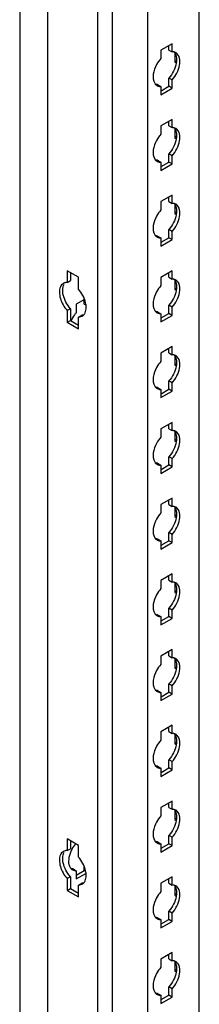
# Model space of a CAD drawing. Header units: millimetres. Extents: x 474 to 1323, y 193 to 2316.
# Tile 12 of 26: x 1017 to 1065, y 997 to 1263. Entities that reach past the tile are written whole.
import ezdxf

# ---------------------------------------------------------------- set-up
doc = ezdxf.new("R2010")
doc.units = ezdxf.units.MM
doc.header["$LTSCALE"] = 163.170487
doc.layers.get('0').update_dxf_attribs({"linetype": 'CONTINUOUS'})

msp = doc.modelspace()

# ---------------------------------------------------------------- linework, layer by layer
at = {"color": 7}
for p, q in [((1016.8, 1792.04), (1016.8, 283.96)), ((1065.23, 286.08), (1065.23, 1792.52)), ((1024.35, 283.96), (1024.35, 1788.37)), ((1051.34, 276.42), (1051.34, 1784.5)), ((1037.88, 271.79), (1037.88, 1780.55)), ((1041.72, 1778.95), (1041.72, 270.87)), ((1057.92, 1256.22), (1054.88, 1254.47)), ((1057.03, 1254.51), (1057.03, 1255.71)), ((1057.92, 1254), (1057.92, 1256.22)), ((1054.88, 1254.47), (1054.88, 1252.24)), ((1057.03, 1254.51), (1057.92, 1254)), ((1058.59, 1253.76), (1058.59, 1251.26)), ((1059.03, 1251.52), (1058.59, 1251.26)), ((1058.59, 1251.26), (1059.03, 1251.01)), ((1053.99, 1245.2), (1054.88, 1244.69)), ((1054.88, 1244.69), (1054.88, 1242.47)), ((1054.96, 1243.53), (1057.03, 1244.73)), ((1057.92, 1246.45), (1057.03, 1246.96)), ((1057.03, 1244.73), (1057.03, 1246.96)), ((1057.92, 1244.22), (1057.03, 1244.73)), ((1057.92, 1244.22), (1057.92, 1246.45)), ((1054.88, 1242.47), (1057.92, 1244.22)), ((1057.92, 1235.81), (1054.88, 1234.06)), ((1054.88, 1234.06), (1054.88, 1231.83)), ((1057.03, 1234.1), (1057.03, 1235.3)), ((1057.03, 1234.1), (1057.92, 1233.59)), ((1057.92, 1233.59), (1057.92, 1235.81)), ((1058.59, 1233.35), (1058.59, 1230.85)), ((1059.03, 1231.1), (1058.59, 1230.85)), ((1058.59, 1230.85), (1059.03, 1230.6)), ((1057.92, 1226.03), (1057.03, 1226.54)), ((1057.03, 1224.32), (1057.03, 1226.54)), ((1057.92, 1223.81), (1057.92, 1226.03)), ((1053.99, 1224.79), (1054.88, 1224.28)), ((1054.88, 1224.28), (1054.88, 1222.05)), ((1054.88, 1222.05), (1057.92, 1223.81)), ((1054.96, 1223.12), (1057.03, 1224.32)), ((1057.92, 1223.81), (1057.03, 1224.32)), ((1057.92, 1215.4), (1054.88, 1213.64)), ((1057.92, 1213.17), (1057.92, 1215.4)), ((1054.88, 1213.64), (1054.88, 1211.42)), ((1057.03, 1213.68), (1057.03, 1214.89)), ((1057.03, 1213.68), (1057.92, 1213.17)), ((1058.59, 1212.93), (1058.59, 1210.44)), ((1059.03, 1210.69), (1058.59, 1210.44)), ((1058.59, 1210.44), (1059.03, 1210.18)), ((1057.92, 1205.62), (1057.03, 1206.13)), ((1057.03, 1203.91), (1057.03, 1206.13)), ((1057.92, 1203.4), (1057.92, 1205.62)), ((1053.99, 1204.38), (1054.88, 1203.87)), ((1054.88, 1203.87), (1054.88, 1201.64)), ((1054.88, 1201.64), (1057.92, 1203.4)), ((1054.96, 1202.71), (1057.03, 1203.91)), ((1057.92, 1203.4), (1057.03, 1203.91)), ((1032.63, 1193.25), (1029.6, 1195)), ((1029.6, 1195), (1029.6, 1191.84)), ((1030.48, 1194.49), (1030.48, 1192.35)), ((1057.92, 1194.99), (1054.88, 1193.23)), ((1057.03, 1193.27), (1057.03, 1194.48)), ((1057.92, 1192.76), (1057.92, 1194.99)), ((1029.6, 1191.84), (1030.48, 1192.35)), ((1032.63, 1190.09), (1032.63, 1193.25)), ((1054.88, 1193.23), (1054.88, 1191.01)), ((1057.03, 1193.27), (1057.92, 1192.76)), ((1058.59, 1192.52), (1058.59, 1190.03)), ((1059.03, 1190.28), (1058.59, 1190.03)), ((1058.59, 1190.03), (1059.03, 1189.77)), ((1034.27, 1187.26), (1032.07, 1185.98)), ((1034.23, 1186.02), (1034.23, 1187.37)), ((1030.48, 1184.8), (1029.6, 1184.29)), ((1029.6, 1184.29), (1029.6, 1181.12)), ((1030.48, 1184.8), (1030.48, 1181.63)), ((1032.07, 1185.98), (1032.07, 1183.76)), ((1034.23, 1186.02), (1034.62, 1185.8)), ((1053.99, 1183.96), (1054.88, 1183.45)), ((1057.92, 1185.21), (1057.03, 1185.72)), ((1057.03, 1183.49), (1057.03, 1185.72)), ((1057.92, 1182.98), (1057.92, 1185.21)), ((1029.6, 1181.12), (1030.48, 1181.63)), ((1029.6, 1181.12), (1032.63, 1179.37)), ((1030.48, 1181.63), (1032.63, 1180.39)), ((1032.63, 1182.53), (1033.52, 1183.04)), ((1032.63, 1182.53), (1033.67, 1182.77)), ((1032.63, 1179.37), (1032.63, 1182.53)), ((1054.88, 1183.45), (1054.88, 1181.23)), ((1054.88, 1181.23), (1057.92, 1182.98)), ((1054.96, 1182.29), (1057.03, 1183.49)), ((1057.92, 1182.98), (1057.03, 1183.49)), ((1057.92, 1174.57), (1054.88, 1172.82)), ((1057.03, 1172.86), (1057.03, 1174.06)), ((1057.92, 1172.35), (1057.92, 1174.57)), ((1054.88, 1172.82), (1054.88, 1170.59)), ((1057.03, 1172.86), (1057.92, 1172.35)), ((1058.59, 1172.11), (1058.59, 1169.61)), ((1059.03, 1169.87), (1058.59, 1169.61)), ((1058.59, 1169.61), (1059.03, 1169.36)), ((1057.92, 1164.8), (1057.03, 1165.31)), ((1057.03, 1163.08), (1057.03, 1165.31)), ((1053.99, 1163.55), (1054.88, 1163.04)), ((1054.88, 1163.04), (1054.88, 1160.82)), ((1054.88, 1160.82), (1057.92, 1162.57)), ((1054.96, 1161.88), (1057.03, 1163.08)), ((1057.92, 1162.57), (1057.03, 1163.08)), ((1057.92, 1162.57), (1057.92, 1164.8)), ((1057.92, 1154.16), (1054.88, 1152.41)), ((1054.88, 1152.41), (1054.88, 1150.18)), ((1057.03, 1152.45), (1057.03, 1153.65)), ((1057.03, 1152.45), (1057.92, 1151.94)), ((1057.92, 1151.94), (1057.92, 1154.16)), ((1058.59, 1151.7), (1058.59, 1149.2)), ((1059.03, 1149.45), (1058.59, 1149.2)), ((1058.59, 1149.2), (1059.03, 1148.95)), ((1057.92, 1144.38), (1057.03, 1144.89)), ((1057.03, 1142.67), (1057.03, 1144.89)), ((1057.92, 1142.16), (1057.92, 1144.38)), ((1053.99, 1143.14), (1054.88, 1142.63)), ((1054.88, 1142.63), (1054.88, 1140.4)), ((1054.88, 1140.4), (1057.92, 1142.16)), ((1054.96, 1141.47), (1057.03, 1142.67)), ((1057.92, 1142.16), (1057.03, 1142.67)), ((1057.92, 1133.75), (1054.88, 1131.99)), ((1057.03, 1132.03), (1057.03, 1133.24)), ((1057.92, 1131.52), (1057.92, 1133.75)), ((1054.88, 1131.99), (1054.88, 1129.77)), ((1057.03, 1132.03), (1057.92, 1131.52)), ((1058.59, 1131.28), (1058.59, 1128.79)), ((1059.03, 1129.04), (1058.59, 1128.79)), ((1058.59, 1128.79), (1059.03, 1128.53)), ((1053.99, 1122.73), (1054.88, 1122.22)), ((1057.92, 1123.97), (1057.03, 1124.48)), ((1057.03, 1122.26), (1057.03, 1124.48)), ((1057.92, 1121.75), (1057.92, 1123.97)), ((1054.88, 1122.22), (1054.88, 1119.99)), ((1054.88, 1119.99), (1057.92, 1121.75)), ((1054.96, 1121.06), (1057.03, 1122.26)), ((1057.92, 1121.75), (1057.03, 1122.26)), ((1057.92, 1113.34), (1054.88, 1111.58)), ((1057.03, 1111.62), (1057.03, 1112.83)), ((1057.92, 1111.11), (1057.92, 1113.34)), ((1054.88, 1111.58), (1054.88, 1109.35)), ((1057.03, 1111.62), (1057.92, 1111.11)), ((1058.59, 1110.87), (1058.59, 1108.38)), ((1059.03, 1108.63), (1058.59, 1108.38)), ((1058.59, 1108.38), (1059.03, 1108.12)), ((1057.92, 1103.56), (1057.03, 1104.07)), ((1057.03, 1101.84), (1057.03, 1104.07)), ((1053.99, 1102.31), (1054.88, 1101.8)), ((1054.88, 1101.8), (1054.88, 1099.58)), ((1054.88, 1099.58), (1057.92, 1101.33)), ((1054.96, 1100.64), (1057.03, 1101.84)), ((1057.92, 1101.33), (1057.03, 1101.84)), ((1057.92, 1101.33), (1057.92, 1103.56)), ((1057.92, 1092.92), (1054.88, 1091.17)), ((1054.88, 1091.17), (1054.88, 1088.94)), ((1057.03, 1091.21), (1057.03, 1092.41)), ((1057.03, 1091.21), (1057.92, 1090.7)), ((1057.92, 1090.7), (1057.92, 1092.92)), ((1058.59, 1090.46), (1058.59, 1087.96)), ((1059.03, 1088.22), (1058.59, 1087.96)), ((1058.59, 1087.96), (1059.03, 1087.71)), ((1057.92, 1083.15), (1057.03, 1083.66)), ((1057.03, 1081.43), (1057.03, 1083.66)), ((1057.92, 1080.92), (1057.92, 1083.15)), ((1053.99, 1081.9), (1054.88, 1081.39)), ((1054.88, 1081.39), (1054.88, 1079.16)), ((1054.88, 1079.16), (1057.92, 1080.92)), ((1054.96, 1080.23), (1057.03, 1081.43)), ((1057.92, 1080.92), (1057.03, 1081.43)), ((1057.92, 1072.51), (1054.88, 1070.76)), ((1057.92, 1070.29), (1057.92, 1072.51)), ((1054.88, 1070.76), (1054.88, 1068.53)), ((1057.03, 1070.8), (1057.03, 1072)), ((1057.03, 1070.8), (1057.92, 1070.29)), ((1058.59, 1070.05), (1058.59, 1067.55)), ((1059.03, 1067.8), (1058.59, 1067.55)), ((1058.59, 1067.55), (1059.03, 1067.3)), ((1053.99, 1061.49), (1054.88, 1060.98)), ((1057.92, 1062.73), (1057.03, 1063.24)), ((1057.03, 1061.02), (1057.03, 1063.24)), ((1057.92, 1060.51), (1057.92, 1062.73)), ((1054.88, 1060.98), (1054.88, 1058.75)), ((1054.88, 1058.75), (1057.92, 1060.51)), ((1054.96, 1059.82), (1057.03, 1061.02)), ((1057.92, 1060.51), (1057.03, 1061.02)), ((1057.92, 1052.1), (1054.88, 1050.34)), ((1057.03, 1050.38), (1057.03, 1051.59)), ((1057.92, 1049.87), (1057.92, 1052.1)), ((1054.88, 1050.34), (1054.88, 1048.12)), ((1057.03, 1050.38), (1057.92, 1049.87)), ((1058.59, 1049.63), (1058.59, 1047.14)), ((1059.03, 1047.39), (1058.59, 1047.14)), ((1058.59, 1047.14), (1059.03, 1046.88)), ((1032.64, 1040.16), (1029.6, 1041.91)), ((1029.6, 1041.91), (1029.6, 1038.75)), ((1030.48, 1041.4), (1030.48, 1039.26)), ((1053.99, 1041.08), (1054.88, 1040.57)), ((1054.88, 1040.57), (1054.88, 1038.34)), ((1054.96, 1039.41), (1057.03, 1040.61)), ((1057.92, 1042.32), (1057.03, 1042.83)), ((1057.03, 1040.61), (1057.03, 1042.83)), ((1057.92, 1040.1), (1057.03, 1040.61)), ((1057.92, 1040.1), (1057.92, 1042.32)), ((1029.6, 1038.75), (1030.48, 1039.26)), ((1032.64, 1036.99), (1032.64, 1040.16)), ((1054.88, 1038.34), (1057.92, 1040.1)), ((1031.19, 1033.83), (1032.07, 1033.32)), ((1032.07, 1033.32), (1032.07, 1031.09)), ((1032.07, 1031.09), (1034.64, 1032.57)), ((1032.22, 1032.2), (1034.23, 1033.36)), ((1034.23, 1033.36), (1034.23, 1034.27)), ((1034.23, 1033.36), (1034.55, 1033.17)), ((1030.48, 1031.71), (1029.6, 1031.2)), ((1029.6, 1031.2), (1029.6, 1028.03)), ((1030.48, 1031.71), (1030.48, 1028.54)), ((1032.64, 1029.44), (1033.52, 1029.95)), ((1032.64, 1029.44), (1033.67, 1029.68)), ((1057.92, 1031.69), (1054.88, 1029.93)), ((1054.88, 1029.93), (1054.88, 1027.7)), ((1057.03, 1029.97), (1057.03, 1031.18)), ((1057.03, 1029.97), (1057.92, 1029.46)), ((1057.92, 1029.46), (1057.92, 1031.69)), ((1029.6, 1028.03), (1030.48, 1028.54)), ((1029.6, 1028.03), (1032.64, 1026.28)), ((1030.48, 1028.54), (1032.64, 1027.3)), ((1032.64, 1026.28), (1032.64, 1029.44)), ((1058.59, 1029.22), (1058.59, 1026.72)), ((1059.03, 1026.98), (1058.59, 1026.72)), ((1058.59, 1026.72), (1059.03, 1026.47)), ((1057.92, 1021.91), (1057.03, 1022.42)), ((1057.03, 1020.19), (1057.03, 1022.42)), ((1057.92, 1019.68), (1057.92, 1021.91)), ((1053.99, 1020.66), (1054.88, 1020.15)), ((1054.88, 1020.15), (1054.88, 1017.93)), ((1054.88, 1017.93), (1057.92, 1019.68)), ((1054.96, 1018.99), (1057.03, 1020.19)), ((1057.92, 1019.68), (1057.03, 1020.19)), ((1057.92, 1011.27), (1054.88, 1009.52)), ((1057.92, 1009.05), (1057.92, 1011.27)), ((1054.88, 1009.52), (1054.88, 1007.29)), ((1057.03, 1009.56), (1057.03, 1010.76)), ((1057.03, 1009.56), (1057.92, 1009.05)), ((1058.59, 1008.81), (1058.59, 1006.31)), ((1059.03, 1006.57), (1058.59, 1006.31)), ((1058.59, 1006.31), (1059.03, 1006.06)), ((1057.92, 1001.5), (1057.03, 1002.01)), ((1057.03, 999.78), (1057.03, 1002.01)), ((1057.92, 999.27), (1057.92, 1001.5)), ((1053.99, 1000.25), (1054.88, 999.74)), ((1054.88, 999.74), (1054.88, 997.51)), ((1054.88, 997.51), (1057.92, 999.27)), ((1054.96, 998.58), (1057.03, 999.78)), ((1057.92, 999.27), (1057.03, 999.78))]:
    msp.add_line(p, q, dxfattribs=at)
for centre, radius, start, end in [((1054.7, 1246.41), 1.71, 226.6668, 240.1461), ((1054.7, 1226), 1.71, 226.6668, 240.1461), ((1054.7, 1205.59), 1.71, 226.6668, 240.1461), ((1038.13, 1178.33), 8.13, 138.1553, 143.7513), ((1054.7, 1185.18), 1.71, 226.6668, 240.1461), ((1038.65, 1177.94), 8.78, 143.6665, 156.2179), ((1054.7, 1164.76), 1.71, 226.6668, 240.1461), ((1054.7, 1144.35), 1.71, 226.6668, 240.1461), ((1054.7, 1123.94), 1.71, 226.6668, 240.1461), ((1054.7, 1103.53), 1.71, 226.6668, 240.1461), ((1054.7, 1083.11), 1.71, 226.6668, 240.1461), ((1054.7, 1062.7), 1.71, 226.6668, 240.1461), ((1054.7, 1042.29), 1.71, 226.6668, 240.1461), ((1038.3, 1035.22), 8.39, 152.8011, 160.6904), ((1031.89, 1035.04), 1.71, 226.6668, 240.1461), ((1054.7, 1021.88), 1.71, 226.6668, 240.1461), ((1054.7, 1001.46), 1.71, 226.6668, 240.1461)]:
    msp.add_arc(centre, radius, start, end, dxfattribs=at)
for points, knots in [([(1058.33, 1253.98), (1058.26, 1253.99), (1058.12, 1254), (1057.99, 1254), (1057.92, 1254)], [0, 0, 0, 0, 0.493256, 1, 1, 1, 1]), ([(1054.88, 1252.24), (1054.42, 1251.74), (1053.11, 1249.85), (1052.32, 1246.96), (1053.22, 1245.54)], [0, 0, 0, 0, 0.288497, 1, 1, 1, 1]), ([(1053.22, 1245.54), (1053.26, 1245.47), (1053.36, 1245.34), (1053.47, 1245.22), (1053.52, 1245.17)], [0, 0, 0, 0, 0.507362, 1, 1, 1, 1]), ([(1053.99, 1245.2), (1053.92, 1245.2), (1053.78, 1245.2), (1053.65, 1245.21), (1053.58, 1245.22)], [0, 0, 0, 0, 0.506746, 1, 1, 1, 1]), ([(1054.39, 1244.73), (1054.46, 1244.71), (1054.63, 1244.69), (1054.79, 1244.69), (1054.88, 1244.69)], [0, 0, 0, 0, 0.492174, 1, 1, 1, 1]), ([(1054.88, 1231.83), (1054.42, 1231.32), (1053.11, 1229.44), (1052.32, 1226.55), (1053.22, 1225.13)], [0, 0, 0, 0, 0.288497, 1, 1, 1, 1]), ([(1058.33, 1233.56), (1058.26, 1233.57), (1058.12, 1233.59), (1057.99, 1233.59), (1057.92, 1233.59)], [0, 0, 0, 0, 0.493256, 1, 1, 1, 1]), ([(1053.22, 1225.13), (1053.26, 1225.06), (1053.36, 1224.93), (1053.47, 1224.81), (1053.52, 1224.76)], [0, 0, 0, 0, 0.507362, 1, 1, 1, 1]), ([(1053.99, 1224.79), (1053.92, 1224.79), (1053.78, 1224.79), (1053.65, 1224.8), (1053.58, 1224.81)], [0, 0, 0, 0, 0.506746, 1, 1, 1, 1]), ([(1054.39, 1224.32), (1054.46, 1224.3), (1054.63, 1224.28), (1054.79, 1224.27), (1054.88, 1224.28)], [0, 0, 0, 0, 0.492174, 1, 1, 1, 1]), ([(1058.33, 1213.15), (1058.26, 1213.16), (1058.12, 1213.18), (1057.99, 1213.18), (1057.92, 1213.17)], [0, 0, 0, 0, 0.493256, 1, 1, 1, 1]), ([(1054.88, 1211.42), (1054.42, 1210.91), (1053.11, 1209.03), (1052.32, 1206.14), (1053.22, 1204.72)], [0, 0, 0, 0, 0.288497, 1, 1, 1, 1]), ([(1053.22, 1204.72), (1053.26, 1204.65), (1053.36, 1204.52), (1053.47, 1204.4), (1053.52, 1204.34)], [0, 0, 0, 0, 0.507362, 1, 1, 1, 1]), ([(1053.99, 1204.38), (1053.92, 1204.37), (1053.78, 1204.37), (1053.65, 1204.39), (1053.58, 1204.4)], [0, 0, 0, 0, 0.506746, 1, 1, 1, 1]), ([(1054.39, 1203.9), (1054.46, 1203.89), (1054.63, 1203.86), (1054.79, 1203.86), (1054.88, 1203.87)], [0, 0, 0, 0, 0.492174, 1, 1, 1, 1]), ([(1029.6, 1191.84), (1029.51, 1191.85), (1029.34, 1191.84), (1029.18, 1191.82), (1029.09, 1191.8)], [0, 0, 0, 0, 0.508233, 1, 1, 1, 1]), ([(1058.33, 1192.74), (1058.26, 1192.75), (1058.12, 1192.76), (1057.99, 1192.76), (1057.92, 1192.76)], [0, 0, 0, 0, 0.493256, 1, 1, 1, 1]), ([(1030.48, 1184.8), (1029.55, 1185.84), (1028.63, 1187.54), (1028.39, 1189.36), (1028.39, 1189.78)], [0, 0, 0, 0, 0.769827, 1, 1, 1, 1]), ([(1034.72, 1185.11), (1034.72, 1185.53), (1034.49, 1187.34), (1033.57, 1189.05), (1032.63, 1190.09)], [0, 0, 0, 0, 0.230172, 1, 1, 1, 1]), ([(1054.88, 1191.01), (1054.42, 1190.5), (1053.11, 1188.61), (1052.32, 1185.73), (1053.22, 1184.31)], [0, 0, 0, 0, 0.288497, 1, 1, 1, 1]), ([(1053.22, 1184.31), (1053.26, 1184.24), (1053.36, 1184.1), (1053.47, 1183.99), (1053.52, 1183.93)], [0, 0, 0, 0, 0.507362, 1, 1, 1, 1]), ([(1053.99, 1183.96), (1053.92, 1183.96), (1053.78, 1183.96), (1053.65, 1183.98), (1053.58, 1183.99)], [0, 0, 0, 0, 0.506746, 1, 1, 1, 1]), ([(1034.02, 1183.08), (1033.94, 1183.07), (1033.77, 1183.04), (1033.6, 1183.04), (1033.52, 1183.04)], [0, 0, 0, 0, 0.491766, 1, 1, 1, 1]), ([(1033.67, 1182.77), (1033.74, 1182.81), (1033.87, 1182.9), (1033.99, 1183.01), (1034.05, 1183.07)], [0, 0, 0, 0, 0.496927, 1, 1, 1, 1]), ([(1054.39, 1183.49), (1054.46, 1183.47), (1054.63, 1183.45), (1054.79, 1183.45), (1054.88, 1183.45)], [0, 0, 0, 0, 0.492174, 1, 1, 1, 1]), ([(1054.88, 1170.59), (1054.42, 1170.09), (1053.11, 1168.2), (1052.32, 1165.31), (1053.22, 1163.89)], [0, 0, 0, 0, 0.288497, 1, 1, 1, 1]), ([(1058.33, 1172.33), (1058.26, 1172.34), (1058.12, 1172.35), (1057.99, 1172.35), (1057.92, 1172.35)], [0, 0, 0, 0, 0.493256, 1, 1, 1, 1]), ([(1053.22, 1163.89), (1053.26, 1163.82), (1053.36, 1163.69), (1053.47, 1163.57), (1053.52, 1163.52)], [0, 0, 0, 0, 0.507362, 1, 1, 1, 1]), ([(1053.99, 1163.55), (1053.92, 1163.55), (1053.78, 1163.55), (1053.65, 1163.56), (1053.58, 1163.57)], [0, 0, 0, 0, 0.506746, 1, 1, 1, 1]), ([(1054.39, 1163.08), (1054.46, 1163.06), (1054.63, 1163.04), (1054.79, 1163.04), (1054.88, 1163.04)], [0, 0, 0, 0, 0.492174, 1, 1, 1, 1]), ([(1058.33, 1151.91), (1058.26, 1151.92), (1058.12, 1151.94), (1057.99, 1151.94), (1057.92, 1151.94)], [0, 0, 0, 0, 0.493256, 1, 1, 1, 1]), ([(1054.88, 1150.18), (1054.42, 1149.67), (1053.11, 1147.79), (1052.32, 1144.9), (1053.22, 1143.48)], [0, 0, 0, 0, 0.288497, 1, 1, 1, 1]), ([(1053.22, 1143.48), (1053.26, 1143.41), (1053.36, 1143.28), (1053.47, 1143.16), (1053.52, 1143.11)], [0, 0, 0, 0, 0.507362, 1, 1, 1, 1]), ([(1053.99, 1143.14), (1053.92, 1143.14), (1053.78, 1143.14), (1053.65, 1143.15), (1053.58, 1143.16)], [0, 0, 0, 0, 0.506746, 1, 1, 1, 1]), ([(1054.39, 1142.67), (1054.46, 1142.65), (1054.63, 1142.63), (1054.79, 1142.62), (1054.88, 1142.63)], [0, 0, 0, 0, 0.492174, 1, 1, 1, 1]), ([(1058.33, 1131.5), (1058.26, 1131.51), (1058.12, 1131.52), (1057.99, 1131.53), (1057.92, 1131.52)], [0, 0, 0, 0, 0.493256, 1, 1, 1, 1]), ([(1054.88, 1129.77), (1054.42, 1129.26), (1053.11, 1127.38), (1052.32, 1124.49), (1053.22, 1123.07)], [0, 0, 0, 0, 0.288497, 1, 1, 1, 1]), ([(1053.22, 1123.07), (1053.26, 1123), (1053.36, 1122.87), (1053.47, 1122.75), (1053.52, 1122.69)], [0, 0, 0, 0, 0.507362, 1, 1, 1, 1]), ([(1053.99, 1122.73), (1053.92, 1122.72), (1053.78, 1122.72), (1053.65, 1122.74), (1053.58, 1122.75)], [0, 0, 0, 0, 0.506746, 1, 1, 1, 1]), ([(1054.39, 1122.25), (1054.46, 1122.24), (1054.63, 1122.21), (1054.79, 1122.21), (1054.88, 1122.22)], [0, 0, 0, 0, 0.492174, 1, 1, 1, 1]), ([(1054.88, 1109.35), (1054.42, 1108.85), (1053.11, 1106.96), (1052.32, 1104.08), (1053.22, 1102.66)], [0, 0, 0, 0, 0.288497, 1, 1, 1, 1]), ([(1058.33, 1111.09), (1058.26, 1111.1), (1058.12, 1111.11), (1057.99, 1111.11), (1057.92, 1111.11)], [0, 0, 0, 0, 0.493256, 1, 1, 1, 1]), ([(1053.22, 1102.66), (1053.26, 1102.59), (1053.36, 1102.45), (1053.47, 1102.33), (1053.52, 1102.28)], [0, 0, 0, 0, 0.507362, 1, 1, 1, 1]), ([(1053.99, 1102.31), (1053.92, 1102.31), (1053.78, 1102.31), (1053.65, 1102.33), (1053.58, 1102.34)], [0, 0, 0, 0, 0.506746, 1, 1, 1, 1]), ([(1054.39, 1101.84), (1054.46, 1101.82), (1054.63, 1101.8), (1054.79, 1101.8), (1054.88, 1101.8)], [0, 0, 0, 0, 0.492174, 1, 1, 1, 1]), ([(1058.33, 1090.67), (1058.26, 1090.69), (1058.12, 1090.7), (1057.99, 1090.7), (1057.92, 1090.7)], [0, 0, 0, 0, 0.493256, 1, 1, 1, 1]), ([(1054.88, 1088.94), (1054.42, 1088.43), (1053.11, 1086.55), (1052.32, 1083.66), (1053.22, 1082.24)], [0, 0, 0, 0, 0.288497, 1, 1, 1, 1]), ([(1053.22, 1082.24), (1053.26, 1082.17), (1053.36, 1082.04), (1053.47, 1081.92), (1053.52, 1081.87)], [0, 0, 0, 0, 0.507362, 1, 1, 1, 1]), ([(1053.99, 1081.9), (1053.92, 1081.9), (1053.78, 1081.9), (1053.65, 1081.91), (1053.58, 1081.92)], [0, 0, 0, 0, 0.506746, 1, 1, 1, 1]), ([(1054.39, 1081.43), (1054.46, 1081.41), (1054.63, 1081.39), (1054.79, 1081.39), (1054.88, 1081.39)], [0, 0, 0, 0, 0.492174, 1, 1, 1, 1]), ([(1058.33, 1070.26), (1058.26, 1070.27), (1058.12, 1070.29), (1057.99, 1070.29), (1057.92, 1070.29)], [0, 0, 0, 0, 0.493256, 1, 1, 1, 1]), ([(1054.88, 1068.53), (1054.42, 1068.02), (1053.11, 1066.14), (1052.32, 1063.25), (1053.22, 1061.83)], [0, 0, 0, 0, 0.288497, 1, 1, 1, 1]), ([(1053.22, 1061.83), (1053.26, 1061.76), (1053.36, 1061.63), (1053.47, 1061.51), (1053.52, 1061.46)], [0, 0, 0, 0, 0.507362, 1, 1, 1, 1]), ([(1053.99, 1061.49), (1053.92, 1061.49), (1053.78, 1061.49), (1053.65, 1061.5), (1053.58, 1061.51)], [0, 0, 0, 0, 0.506746, 1, 1, 1, 1]), ([(1054.39, 1061.01), (1054.46, 1061), (1054.63, 1060.98), (1054.79, 1060.97), (1054.88, 1060.98)], [0, 0, 0, 0, 0.492174, 1, 1, 1, 1]), ([(1058.33, 1049.85), (1058.26, 1049.86), (1058.12, 1049.87), (1057.99, 1049.88), (1057.92, 1049.87)], [0, 0, 0, 0, 0.493256, 1, 1, 1, 1]), ([(1054.88, 1048.12), (1054.42, 1047.61), (1053.11, 1045.72), (1052.32, 1042.84), (1053.22, 1041.42)], [0, 0, 0, 0, 0.288497, 1, 1, 1, 1]), ([(1053.22, 1041.42), (1053.26, 1041.35), (1053.36, 1041.22), (1053.47, 1041.1), (1053.52, 1041.04)], [0, 0, 0, 0, 0.507362, 1, 1, 1, 1]), ([(1053.99, 1041.08), (1053.92, 1041.07), (1053.78, 1041.07), (1053.65, 1041.09), (1053.58, 1041.1)], [0, 0, 0, 0, 0.506746, 1, 1, 1, 1]), ([(1054.39, 1040.6), (1054.46, 1040.59), (1054.63, 1040.56), (1054.79, 1040.56), (1054.88, 1040.57)], [0, 0, 0, 0, 0.492174, 1, 1, 1, 1]), ([(1029.6, 1038.75), (1029.51, 1038.75), (1029.34, 1038.75), (1029.18, 1038.73), (1029.1, 1038.71)], [0, 0, 0, 0, 0.508153, 1, 1, 1, 1]), ([(1030.48, 1031.71), (1029.54, 1032.75), (1028.63, 1034.45), (1028.39, 1036.27), (1028.39, 1036.69)], [0, 0, 0, 0, 0.76984, 1, 1, 1, 1]), ([(1034.72, 1032.01), (1034.72, 1032.43), (1034.49, 1034.25), (1033.57, 1035.95), (1032.64, 1036.99)], [0, 0, 0, 0, 0.230159, 1, 1, 1, 1]), ([(1030.41, 1034.17), (1030.46, 1034.1), (1030.55, 1033.97), (1030.66, 1033.85), (1030.72, 1033.8)], [0, 0, 0, 0, 0.507362, 1, 1, 1, 1]), ([(1031.19, 1033.83), (1031.12, 1033.83), (1030.98, 1033.83), (1030.84, 1033.84), (1030.78, 1033.85)], [0, 0, 0, 0, 0.506746, 1, 1, 1, 1]), ([(1031.58, 1033.36), (1031.66, 1033.34), (1031.82, 1033.32), (1031.99, 1033.31), (1032.07, 1033.32)], [0, 0, 0, 0, 0.492174, 1, 1, 1, 1]), ([(1034.02, 1029.99), (1033.94, 1029.97), (1033.77, 1029.95), (1033.61, 1029.95), (1033.52, 1029.95)], [0, 0, 0, 0, 0.491847, 1, 1, 1, 1]), ([(1033.67, 1029.68), (1033.74, 1029.72), (1033.87, 1029.81), (1033.99, 1029.92), (1034.05, 1029.98)], [0, 0, 0, 0, 0.496942, 1, 1, 1, 1]), ([(1054.88, 1027.7), (1054.42, 1027.2), (1053.11, 1025.31), (1052.32, 1022.43), (1053.22, 1021)], [0, 0, 0, 0, 0.288497, 1, 1, 1, 1]), ([(1058.33, 1029.44), (1058.26, 1029.45), (1058.12, 1029.46), (1057.99, 1029.46), (1057.92, 1029.46)], [0, 0, 0, 0, 0.493256, 1, 1, 1, 1]), ([(1053.22, 1021), (1053.26, 1020.94), (1053.36, 1020.8), (1053.47, 1020.68), (1053.52, 1020.63)], [0, 0, 0, 0, 0.507362, 1, 1, 1, 1]), ([(1053.99, 1020.66), (1053.92, 1020.66), (1053.78, 1020.66), (1053.65, 1020.68), (1053.58, 1020.69)], [0, 0, 0, 0, 0.506746, 1, 1, 1, 1]), ([(1054.39, 1020.19), (1054.46, 1020.17), (1054.63, 1020.15), (1054.79, 1020.15), (1054.88, 1020.15)], [0, 0, 0, 0, 0.492174, 1, 1, 1, 1]), ([(1058.33, 1009.02), (1058.26, 1009.04), (1058.12, 1009.05), (1057.99, 1009.05), (1057.92, 1009.05)], [0, 0, 0, 0, 0.493256, 1, 1, 1, 1]), ([(1054.88, 1007.29), (1054.42, 1006.78), (1053.11, 1004.9), (1052.32, 1002.01), (1053.22, 1000.59)], [0, 0, 0, 0, 0.288497, 1, 1, 1, 1]), ([(1053.22, 1000.59), (1053.26, 1000.52), (1053.36, 1000.39), (1053.47, 1000.27), (1053.52, 1000.22)], [0, 0, 0, 0, 0.507362, 1, 1, 1, 1]), ([(1053.99, 1000.25), (1053.92, 1000.25), (1053.78, 1000.25), (1053.65, 1000.26), (1053.58, 1000.27)], [0, 0, 0, 0, 0.506746, 1, 1, 1, 1]), ([(1054.39, 999.78), (1054.46, 999.76), (1054.63, 999.74), (1054.79, 999.74), (1054.88, 999.74)], [0, 0, 0, 0, 0.492174, 1, 1, 1, 1])]:
    msp.add_open_spline(points, degree=3, knots=knots, dxfattribs=at)
for points in [[(1058.95, 1253.76), (1058.76, 1253.87), (1058.54, 1253.94), (1058.33, 1253.98)], [(1058.38, 1254.03), (1058.72, 1253.72), (1058.93, 1253.26), (1059.03, 1252.82)], [(1059.91, 1252.31), (1059.78, 1252.87), (1059.45, 1253.47), (1058.95, 1253.76)], [(1059.03, 1252.82), (1059.16, 1252.21), (1059.14, 1251.56), (1059.03, 1250.95)], [(1059.03, 1250.95), (1058.77, 1249.49), (1058.03, 1248.06), (1057.03, 1246.96)], [(1057.92, 1246.45), (1058.91, 1247.55), (1059.65, 1248.98), (1059.91, 1250.44)], [(1059.91, 1250.44), (1060.02, 1251.05), (1060.05, 1251.7), (1059.91, 1252.31)], [(1053.85, 1244.93), (1054.01, 1244.83), (1054.2, 1244.77), (1054.39, 1244.73)], [(1058.95, 1233.35), (1058.76, 1233.46), (1058.54, 1233.53), (1058.33, 1233.56)], [(1058.38, 1233.62), (1058.72, 1233.3), (1058.93, 1232.85), (1059.03, 1232.4)], [(1059.91, 1231.89), (1059.78, 1232.46), (1059.45, 1233.06), (1058.95, 1233.35)], [(1059.03, 1232.4), (1059.16, 1231.8), (1059.14, 1231.15), (1059.03, 1230.54)], [(1059.91, 1230.03), (1060.02, 1230.64), (1060.05, 1231.29), (1059.91, 1231.89)], [(1059.03, 1230.54), (1058.77, 1229.07), (1058.03, 1227.65), (1057.03, 1226.54)], [(1057.92, 1226.03), (1058.91, 1227.14), (1059.65, 1228.56), (1059.91, 1230.03)], [(1053.85, 1224.52), (1054.01, 1224.42), (1054.2, 1224.35), (1054.39, 1224.32)], [(1058.95, 1212.94), (1058.76, 1213.04), (1058.54, 1213.12), (1058.33, 1213.15)], [(1058.38, 1213.21), (1058.72, 1212.89), (1058.93, 1212.44), (1059.03, 1211.99)], [(1059.91, 1211.48), (1059.78, 1212.05), (1059.45, 1212.65), (1058.95, 1212.94)], [(1059.03, 1210.13), (1058.77, 1208.66), (1058.03, 1207.24), (1057.03, 1206.13)], [(1059.03, 1211.99), (1059.16, 1211.38), (1059.14, 1210.74), (1059.03, 1210.13)], [(1059.91, 1209.62), (1060.02, 1210.23), (1060.05, 1210.87), (1059.91, 1211.48)], [(1057.92, 1205.62), (1058.91, 1206.73), (1059.65, 1208.15), (1059.91, 1209.62)], [(1053.85, 1204.1), (1054.01, 1204.01), (1054.2, 1203.94), (1054.39, 1203.9)], [(1028.57, 1191.6), (1028.21, 1191.4), (1027.93, 1191.04), (1027.77, 1190.67)], [(1029.09, 1191.8), (1028.91, 1191.77), (1028.73, 1191.7), (1028.57, 1191.6)], [(1058.95, 1192.52), (1058.76, 1192.63), (1058.54, 1192.7), (1058.33, 1192.74)], [(1058.38, 1192.79), (1058.72, 1192.48), (1058.93, 1192.02), (1059.03, 1191.58)], [(1059.91, 1191.07), (1059.78, 1191.64), (1059.45, 1192.23), (1058.95, 1192.52)], [(1059.03, 1191.58), (1059.16, 1190.97), (1059.14, 1190.33), (1059.03, 1189.71)], [(1027.57, 1189.97), (1027.53, 1189.74), (1027.51, 1189.5), (1027.51, 1189.27)], [(1027.51, 1189.27), (1027.51, 1188.7), (1027.61, 1188.13), (1027.77, 1187.58)], [(1027.77, 1190.67), (1027.67, 1190.44), (1027.61, 1190.21), (1027.57, 1189.97)], [(1028.39, 1189.78), (1028.39, 1190.35), (1028.5, 1190.95), (1028.78, 1191.44)], [(1059.03, 1189.71), (1058.77, 1188.25), (1058.03, 1186.83), (1057.03, 1185.72)], [(1057.92, 1185.21), (1058.91, 1186.32), (1059.65, 1187.74), (1059.91, 1189.2)], [(1059.91, 1189.2), (1060.02, 1189.82), (1060.05, 1190.46), (1059.91, 1191.07)], [(1027.77, 1187.58), (1027.94, 1186.98), (1028.19, 1186.39), (1028.5, 1185.84)], [(1028.5, 1185.84), (1028.8, 1185.29), (1029.17, 1184.76), (1029.6, 1184.29)], [(1034.05, 1183.07), (1034.23, 1183.26), (1034.37, 1183.48), (1034.47, 1183.71)], [(1034.47, 1183.71), (1034.65, 1184.15), (1034.72, 1184.63), (1034.72, 1185.11)], [(1053.85, 1183.69), (1054.01, 1183.6), (1054.2, 1183.53), (1054.39, 1183.49)], [(1058.95, 1172.11), (1058.76, 1172.22), (1058.54, 1172.29), (1058.33, 1172.33)], [(1058.38, 1172.38), (1058.72, 1172.07), (1058.93, 1171.61), (1059.03, 1171.17)], [(1059.91, 1170.66), (1059.78, 1171.22), (1059.45, 1171.82), (1058.95, 1172.11)], [(1059.03, 1171.17), (1059.16, 1170.56), (1059.14, 1169.91), (1059.03, 1169.3)], [(1059.91, 1168.79), (1060.02, 1169.4), (1060.05, 1170.05), (1059.91, 1170.66)], [(1059.03, 1169.3), (1058.77, 1167.84), (1058.03, 1166.41), (1057.03, 1165.31)], [(1057.92, 1164.8), (1058.91, 1165.9), (1059.65, 1167.33), (1059.91, 1168.79)], [(1053.85, 1163.28), (1054.01, 1163.18), (1054.2, 1163.12), (1054.39, 1163.08)], [(1058.95, 1151.7), (1058.76, 1151.81), (1058.54, 1151.88), (1058.33, 1151.91)], [(1058.38, 1151.97), (1058.72, 1151.65), (1058.93, 1151.2), (1059.03, 1150.75)], [(1059.91, 1150.24), (1059.78, 1150.81), (1059.45, 1151.41), (1058.95, 1151.7)], [(1059.03, 1150.75), (1059.16, 1150.15), (1059.14, 1149.5), (1059.03, 1148.89)], [(1059.91, 1148.38), (1060.02, 1148.99), (1060.05, 1149.64), (1059.91, 1150.24)], [(1059.03, 1148.89), (1058.77, 1147.42), (1058.03, 1146), (1057.03, 1144.89)], [(1057.92, 1144.38), (1058.91, 1145.49), (1059.65, 1146.91), (1059.91, 1148.38)], [(1053.85, 1142.87), (1054.01, 1142.77), (1054.2, 1142.7), (1054.39, 1142.67)], [(1058.95, 1131.29), (1058.76, 1131.39), (1058.54, 1131.47), (1058.33, 1131.5)], [(1058.38, 1131.56), (1058.72, 1131.24), (1058.93, 1130.79), (1059.03, 1130.34)], [(1059.91, 1129.83), (1059.78, 1130.4), (1059.45, 1131), (1058.95, 1131.29)], [(1059.03, 1128.48), (1058.77, 1127.01), (1058.03, 1125.59), (1057.03, 1124.48)], [(1057.92, 1123.97), (1058.91, 1125.08), (1059.65, 1126.5), (1059.91, 1127.97)], [(1059.03, 1130.34), (1059.16, 1129.73), (1059.14, 1129.09), (1059.03, 1128.48)], [(1059.91, 1127.97), (1060.02, 1128.58), (1060.05, 1129.22), (1059.91, 1129.83)], [(1053.85, 1122.45), (1054.01, 1122.36), (1054.2, 1122.29), (1054.39, 1122.25)], [(1058.95, 1110.87), (1058.76, 1110.98), (1058.54, 1111.05), (1058.33, 1111.09)], [(1058.38, 1111.14), (1058.72, 1110.83), (1058.93, 1110.37), (1059.03, 1109.93)], [(1059.91, 1109.42), (1059.78, 1109.99), (1059.45, 1110.58), (1058.95, 1110.87)], [(1059.03, 1109.93), (1059.16, 1109.32), (1059.14, 1108.68), (1059.03, 1108.06)], [(1059.91, 1107.55), (1060.02, 1108.17), (1060.05, 1108.81), (1059.91, 1109.42)], [(1059.03, 1108.06), (1058.77, 1106.6), (1058.03, 1105.18), (1057.03, 1104.07)], [(1057.92, 1103.56), (1058.91, 1104.67), (1059.65, 1106.09), (1059.91, 1107.55)], [(1053.85, 1102.04), (1054.01, 1101.95), (1054.2, 1101.88), (1054.39, 1101.84)], [(1058.95, 1090.46), (1058.76, 1090.57), (1058.54, 1090.64), (1058.33, 1090.67)], [(1058.38, 1090.73), (1058.72, 1090.42), (1058.93, 1089.96), (1059.03, 1089.51)], [(1059.91, 1089.01), (1059.78, 1089.57), (1059.45, 1090.17), (1058.95, 1090.46)], [(1059.03, 1089.51), (1059.16, 1088.91), (1059.14, 1088.26), (1059.03, 1087.65)], [(1059.91, 1087.14), (1060.02, 1087.75), (1060.05, 1088.4), (1059.91, 1089.01)], [(1059.03, 1087.65), (1058.77, 1086.19), (1058.03, 1084.76), (1057.03, 1083.66)], [(1057.92, 1083.15), (1058.91, 1084.25), (1059.65, 1085.68), (1059.91, 1087.14)], [(1053.85, 1081.63), (1054.01, 1081.53), (1054.2, 1081.47), (1054.39, 1081.43)], [(1058.95, 1070.05), (1058.76, 1070.16), (1058.54, 1070.23), (1058.33, 1070.26)], [(1058.38, 1070.32), (1058.72, 1070), (1058.93, 1069.55), (1059.03, 1069.1)], [(1059.91, 1068.59), (1059.78, 1069.16), (1059.45, 1069.76), (1058.95, 1070.05)], [(1059.03, 1067.24), (1058.77, 1065.77), (1058.03, 1064.35), (1057.03, 1063.24)], [(1059.03, 1069.1), (1059.16, 1068.5), (1059.14, 1067.85), (1059.03, 1067.24)], [(1059.91, 1066.73), (1060.02, 1067.34), (1060.05, 1067.99), (1059.91, 1068.59)], [(1057.92, 1062.73), (1058.91, 1063.84), (1059.65, 1065.26), (1059.91, 1066.73)], [(1053.85, 1061.22), (1054.01, 1061.12), (1054.2, 1061.05), (1054.39, 1061.01)], [(1058.95, 1049.63), (1058.76, 1049.74), (1058.54, 1049.82), (1058.33, 1049.85)], [(1058.38, 1049.91), (1058.72, 1049.59), (1058.93, 1049.14), (1059.03, 1048.69)], [(1059.91, 1048.18), (1059.78, 1048.75), (1059.45, 1049.35), (1058.95, 1049.63)], [(1059.03, 1048.69), (1059.16, 1048.08), (1059.14, 1047.44), (1059.03, 1046.83)], [(1059.03, 1046.83), (1058.77, 1045.36), (1058.03, 1043.94), (1057.03, 1042.83)], [(1057.92, 1042.32), (1058.91, 1043.43), (1059.65, 1044.85), (1059.91, 1046.32)], [(1059.91, 1046.32), (1060.02, 1046.93), (1060.05, 1047.57), (1059.91, 1048.18)], [(1031.84, 1040.61), (1031.45, 1040.13), (1031.11, 1039.6), (1030.83, 1039.05)], [(1053.85, 1040.8), (1054.01, 1040.71), (1054.2, 1040.64), (1054.39, 1040.6)], [(1028.57, 1038.51), (1028.21, 1038.31), (1027.93, 1037.95), (1027.77, 1037.57)], [(1028.39, 1036.69), (1028.39, 1037.25), (1028.5, 1037.85), (1028.78, 1038.34)], [(1029.1, 1038.71), (1028.91, 1038.67), (1028.73, 1038.6), (1028.57, 1038.51)], [(1030.37, 1037.99), (1030.25, 1037.63), (1030.14, 1037.25), (1030.08, 1036.87)], [(1027.57, 1036.88), (1027.53, 1036.65), (1027.51, 1036.41), (1027.51, 1036.18)], [(1027.51, 1036.18), (1027.51, 1035.61), (1027.61, 1035.03), (1027.77, 1034.49)], [(1027.77, 1037.57), (1027.67, 1037.35), (1027.61, 1037.11), (1027.57, 1036.88)], [(1030.08, 1036.87), (1029.97, 1036.26), (1029.94, 1035.62), (1030.08, 1035.01)], [(1030.08, 1035.01), (1030.14, 1034.72), (1030.25, 1034.43), (1030.41, 1034.17)], [(1027.77, 1034.49), (1027.94, 1033.88), (1028.19, 1033.3), (1028.49, 1032.75)], [(1028.49, 1032.75), (1028.8, 1032.2), (1029.17, 1031.67), (1029.6, 1031.2)], [(1031.04, 1033.56), (1031.21, 1033.46), (1031.39, 1033.39), (1031.58, 1033.36)], [(1034.05, 1029.98), (1034.23, 1030.16), (1034.37, 1030.38), (1034.47, 1030.62)], [(1034.47, 1030.62), (1034.65, 1031.05), (1034.72, 1031.54), (1034.72, 1032.01)], [(1058.95, 1029.22), (1058.76, 1029.33), (1058.54, 1029.4), (1058.33, 1029.44)], [(1058.38, 1029.49), (1058.72, 1029.18), (1058.93, 1028.72), (1059.03, 1028.28)], [(1059.91, 1027.77), (1059.78, 1028.34), (1059.45, 1028.93), (1058.95, 1029.22)], [(1059.03, 1028.28), (1059.16, 1027.67), (1059.14, 1027.03), (1059.03, 1026.41)], [(1059.91, 1025.9), (1060.02, 1026.52), (1060.05, 1027.16), (1059.91, 1027.77)], [(1059.03, 1026.41), (1058.77, 1024.95), (1058.03, 1023.53), (1057.03, 1022.42)], [(1057.92, 1021.91), (1058.91, 1023.02), (1059.65, 1024.44), (1059.91, 1025.9)], [(1053.85, 1020.39), (1054.01, 1020.29), (1054.2, 1020.23), (1054.39, 1020.19)], [(1058.95, 1008.81), (1058.76, 1008.92), (1058.54, 1008.99), (1058.33, 1009.02)], [(1058.38, 1009.08), (1058.72, 1008.77), (1058.93, 1008.31), (1059.03, 1007.86)], [(1059.91, 1007.35), (1059.78, 1007.92), (1059.45, 1008.52), (1058.95, 1008.81)], [(1059.03, 1006), (1058.77, 1004.54), (1058.03, 1003.11), (1057.03, 1002.01)], [(1059.03, 1007.86), (1059.16, 1007.26), (1059.14, 1006.61), (1059.03, 1006)], [(1059.91, 1005.49), (1060.02, 1006.1), (1060.05, 1006.75), (1059.91, 1007.35)], [(1057.92, 1001.5), (1058.91, 1002.6), (1059.65, 1004.03), (1059.91, 1005.49)], [(1053.85, 999.98), (1054.01, 999.88), (1054.2, 999.81), (1054.39, 999.78)]]:
    msp.add_open_spline(points, degree=3, dxfattribs=at)

doc.saveas('drawing.dxf')
